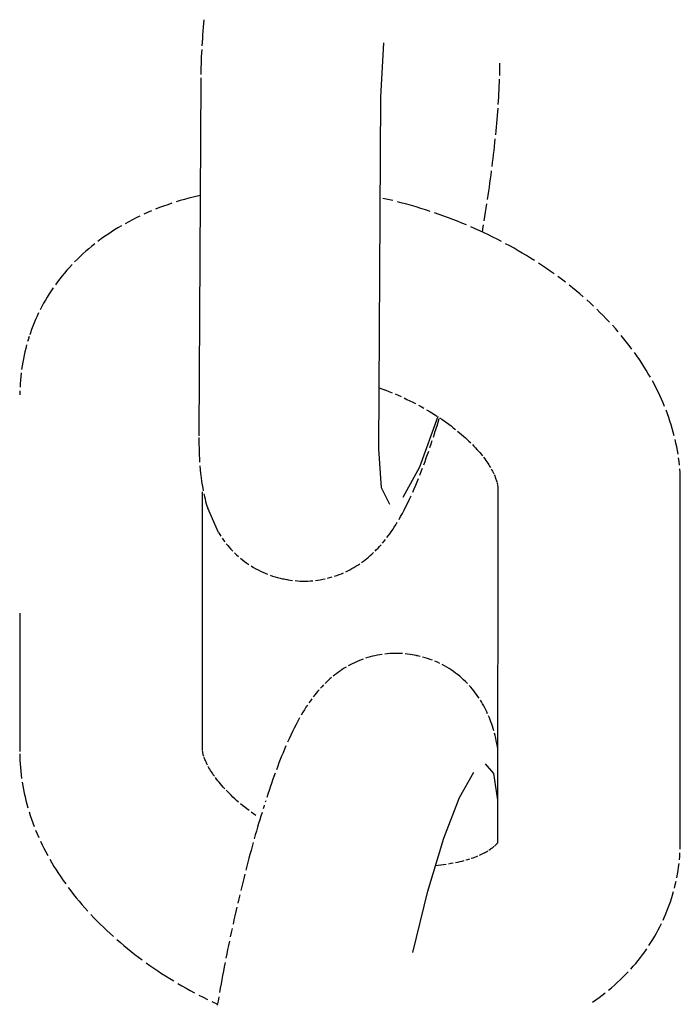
# Model space of a CAD drawing. Extents: x -285 to 5863, y 308 to 3178.
# Tile 141 of 256: x 223.073 to 223.499, y 984.476 to 985.11. Entities that reach past the tile are written whole.
import ezdxf

# ---------------------------------------------------------------- set-up
doc = ezdxf.new("R2010")
doc.units = 0
doc.header["$MEASUREMENT"] = 0
doc.layers.add('SPILL-BUCKET', color=1, linetype='CONTINUOUS')

msp = doc.modelspace()

# ---------------------------------------------------------------- linework, layer by layer
at = {"layer": 'SPILL-BUCKET', "color": 1, "linetype": 'Continuous'}
for p, q in [((223.19193, 985.10786), (223.19173, 985.10542)), ((223.19214, 985.11031), (223.19193, 985.10786)), ((223.19154, 985.103), (223.19136, 985.10059)), ((223.19173, 985.10542), (223.19154, 985.103)), ((223.19103, 985.09582), (223.19089, 985.09345)), ((223.19119, 985.09819), (223.19103, 985.09582)), ((223.19136, 985.10059), (223.19119, 985.09819)), ((223.30617, 985.06039), (223.30805, 985.09538)), ((223.19063, 985.08877), (223.19053, 985.08646)), ((223.19076, 985.09111), (223.19063, 985.08877)), ((223.19043, 985.08414), (223.19035, 985.08186)), ((223.19053, 985.08646), (223.19043, 985.08414)), ((223.38294, 985.0817), (223.38294, 985.0823)), ((223.19022, 985.0773), (223.19018, 985.07502)), ((223.19028, 985.07956), (223.19022, 985.0773)), ((223.19035, 985.08186), (223.19028, 985.07956)), ((223.38281, 985.07431), (223.38286, 985.07657)), ((223.38286, 985.07657), (223.38291, 985.07885)), ((223.38291, 985.07885), (223.38293, 985.0811)), ((223.38293, 985.0811), (223.38294, 985.0817)), ((223.19014, 985.07157), (223.18894, 984.84317)), ((223.19015, 985.07277), (223.19014, 985.07217)), ((223.19014, 985.07217), (223.19014, 985.07157)), ((223.38256, 985.06741), (223.38265, 985.06973)), ((223.38265, 985.06973), (223.38274, 985.07201)), ((223.38233, 985.06276), (223.38245, 985.0651)), ((223.38245, 985.0651), (223.38256, 985.06741)), ((223.30498, 984.83357), (223.30617, 985.06039)), ((223.38189, 985.05568), (223.38205, 985.05805)), ((223.38205, 985.05805), (223.38219, 985.06042)), ((223.38219, 985.06042), (223.38233, 985.06276)), ((223.38135, 985.04845), (223.38155, 985.05087)), ((223.38155, 985.05087), (223.38172, 985.05328)), ((223.38094, 985.04355), (223.38115, 985.04601)), ((223.38115, 985.04601), (223.38135, 985.04845)), ((223.38024, 985.0361), (223.38048, 985.0386)), ((223.38048, 985.0386), (223.38072, 985.04109)), ((223.38072, 985.04109), (223.38094, 985.04355)), ((223.37972, 985.03106), (223.37998, 985.03359)), ((223.37886, 985.02339), (223.37916, 985.02596)), ((223.37916, 985.02596), (223.37944, 985.02851)), ((223.37944, 985.02851), (223.37972, 985.03106)), ((223.37824, 985.0182), (223.37856, 985.0208)), ((223.37856, 985.0208), (223.37886, 985.02339)), ((223.37724, 985.01034), (223.37758, 985.01297)), ((223.37792, 985.01559), (223.37824, 985.0182)), ((223.37652, 985.00503), (223.37689, 985.00769)), ((223.37689, 985.00769), (223.37724, 985.01034)), ((223.37538, 984.997), (223.37577, 984.99969)), ((223.37577, 984.99969), (223.37615, 985.00237)), ((223.37615, 985.00237), (223.37652, 985.00503)), ((223.17693, 984.99365), (223.17421, 984.99282)), ((223.17967, 984.99444), (223.17693, 984.99365)), ((223.18243, 984.99519), (223.17967, 984.99444)), ((223.1852, 984.99592), (223.18243, 984.99519)), ((223.18974, 984.997), (223.1852, 984.99592)), ((223.31081, 984.99438), (223.30748, 984.99514)), ((223.31386, 984.99365), (223.31081, 984.99438)), ((223.37498, 984.99431), (223.37538, 984.997)), ((223.15845, 984.98708), (223.15592, 984.986)), ((223.1636, 984.98914), (223.16102, 984.98813)), ((223.16622, 984.99011), (223.1636, 984.98914)), ((223.16886, 984.99105), (223.16622, 984.99011)), ((223.17152, 984.99195), (223.16886, 984.99105)), ((223.31992, 984.99211), (223.31689, 984.9929)), ((223.32294, 984.99129), (223.31992, 984.99211)), ((223.32596, 984.99044), (223.32294, 984.99129)), ((223.32897, 984.98957), (223.32596, 984.99044)), ((223.33196, 984.98866), (223.32897, 984.98957)), ((223.33495, 984.98772), (223.33196, 984.98866)), ((223.33793, 984.98675), (223.33495, 984.98772)), ((223.37373, 984.98617), (223.37416, 984.98889)), ((223.37416, 984.98889), (223.37457, 984.9916)), ((223.1461, 984.98134), (223.14372, 984.98009)), ((223.14851, 984.98256), (223.1461, 984.98134)), ((223.15095, 984.98374), (223.14851, 984.98256)), ((223.15592, 984.986), (223.15342, 984.98489)), ((223.34386, 984.98473), (223.3409, 984.98575)), ((223.34681, 984.98367), (223.34386, 984.98473)), ((223.34975, 984.98258), (223.34681, 984.98367)), ((223.35267, 984.98147), (223.34975, 984.98258)), ((223.35559, 984.98033), (223.35267, 984.98147)), ((223.37286, 984.98071), (223.3733, 984.98345)), ((223.3733, 984.98345), (223.37373, 984.98617)), ((223.13456, 984.97476), (223.13236, 984.97335)), ((223.1368, 984.97614), (223.13456, 984.97476)), ((223.13907, 984.97749), (223.1368, 984.97614)), ((223.14372, 984.98009), (223.14139, 984.97881)), ((223.35848, 984.97916), (223.35559, 984.98033)), ((223.36137, 984.97796), (223.35848, 984.97916)), ((223.3671, 984.97547), (223.36424, 984.97673)), ((223.36994, 984.97419), (223.3671, 984.97547)), ((223.37164, 984.97339), (223.37195, 984.97523)), ((223.37195, 984.97523), (223.37241, 984.97797)), ((223.12597, 984.96894), (223.12392, 984.96741)), ((223.12807, 984.97044), (223.12597, 984.96894)), ((223.13019, 984.97191), (223.12807, 984.97044)), ((223.13236, 984.97335), (223.13019, 984.97191)), ((223.37277, 984.97288), (223.36994, 984.97419)), ((223.37557, 984.97154), (223.37277, 984.97288)), ((223.37837, 984.97017), (223.37557, 984.97154)), ((223.38114, 984.96878), (223.37837, 984.97017)), ((223.3839, 984.96736), (223.38114, 984.96878)), ((223.11798, 984.96265), (223.11609, 984.96101)), ((223.11993, 984.96427), (223.11798, 984.96265)), ((223.1219, 984.96585), (223.11993, 984.96427)), ((223.38936, 984.96443), (223.38664, 984.96591)), ((223.39206, 984.96293), (223.38936, 984.96443)), ((223.39474, 984.96141), (223.39206, 984.96293)), ((223.11063, 984.95593), (223.10889, 984.9542)), ((223.11241, 984.95766), (223.11063, 984.95593)), ((223.11423, 984.95934), (223.11241, 984.95766)), ((223.11609, 984.96101), (223.11423, 984.95934)), ((223.39739, 984.95986), (223.39474, 984.96141)), ((223.40003, 984.95828), (223.39739, 984.95986)), ((223.40265, 984.95667), (223.40003, 984.95828)), ((223.40524, 984.95504), (223.40265, 984.95667)), ((223.10553, 984.95064), (223.10391, 984.94882)), ((223.10719, 984.95242), (223.10553, 984.95064)), ((223.41036, 984.95171), (223.40781, 984.95339)), ((223.41289, 984.95001), (223.41036, 984.95171)), ((223.41538, 984.94828), (223.41289, 984.95001)), ((223.09931, 984.94324), (223.09786, 984.94134)), ((223.1008, 984.94512), (223.09931, 984.94324)), ((223.10234, 984.94698), (223.1008, 984.94512)), ((223.10391, 984.94882), (223.10234, 984.94698)), ((223.41786, 984.94652), (223.41538, 984.94828)), ((223.42273, 984.94295), (223.42031, 984.94474)), ((223.42512, 984.94112), (223.42273, 984.94295)), ((223.09508, 984.93747), (223.09375, 984.93551)), ((223.09786, 984.94134), (223.09645, 984.93942)), ((223.42983, 984.9374), (223.42749, 984.93927)), ((223.43213, 984.93551), (223.42983, 984.9374)), ((223.09123, 984.93153), (223.09003, 984.9295)), ((223.09247, 984.93353), (223.09123, 984.93153)), ((223.09375, 984.93551), (223.09247, 984.93353)), ((223.43441, 984.93359), (223.43213, 984.93551)), ((223.43666, 984.93165), (223.43441, 984.93359)), ((223.08775, 984.92541), (223.08668, 984.92334)), ((223.08887, 984.92747), (223.08775, 984.92541)), ((223.09003, 984.9295), (223.08887, 984.92747)), ((223.44107, 984.92771), (223.43888, 984.92969)), ((223.44323, 984.92571), (223.44107, 984.92771)), ((223.44744, 984.92165), (223.44535, 984.92369)), ((223.08467, 984.91915), (223.08372, 984.91703)), ((223.08565, 984.92125), (223.08467, 984.91915)), ((223.44949, 984.91958), (223.44744, 984.92165)), ((223.45151, 984.91751), (223.44949, 984.91958)), ((223.45349, 984.9154), (223.45151, 984.91751)), ((223.08196, 984.91274), (223.08115, 984.91058)), ((223.08282, 984.91489), (223.08196, 984.91274)), ((223.08372, 984.91703), (223.08282, 984.91489)), ((223.45736, 984.91115), (223.45544, 984.91329)), ((223.45923, 984.909), (223.45736, 984.91115)), ((223.07927, 984.90495), (223.07893, 984.90392)), ((223.07961, 984.90609), (223.07925, 984.90496)), ((223.08038, 984.9084), (223.08, 984.90724)), ((223.08115, 984.91058), (223.08038, 984.9084)), ((223.46286, 984.90465), (223.46106, 984.90683)), ((223.46462, 984.90245), (223.46286, 984.90465)), ((223.07736, 984.89844), (223.07681, 984.89621)), ((223.07796, 984.90067), (223.07736, 984.89844)), ((223.07893, 984.90392), (223.0786, 984.90288)), ((223.46634, 984.90024), (223.46462, 984.90245)), ((223.46802, 984.89801), (223.46634, 984.90024)), ((223.0763, 984.89396), (223.07583, 984.8917)), ((223.07681, 984.89621), (223.0763, 984.89396)), ((223.47125, 984.89352), (223.46965, 984.89577)), ((223.4728, 984.89125), (223.47125, 984.89352)), ((223.07503, 984.88715), (223.0747, 984.88487)), ((223.07541, 984.88943), (223.07503, 984.88715)), ((223.07583, 984.8917), (223.07541, 984.88943)), ((223.47432, 984.88897), (223.4728, 984.89125)), ((223.47578, 984.88669), (223.47432, 984.88897)), ((223.47721, 984.88439), (223.47578, 984.88669)), ((223.07416, 984.88027), (223.07395, 984.87796)), ((223.0744, 984.88257), (223.07416, 984.88027)), ((223.47859, 984.88208), (223.47721, 984.88439)), ((223.47993, 984.87976), (223.47859, 984.88208)), ((223.07379, 984.87564), (223.07368, 984.87332)), ((223.07395, 984.87796), (223.07379, 984.87564)), ((223.30519, 984.87305), (223.30858, 984.87178)), ((223.48248, 984.87511), (223.48123, 984.87744)), ((223.48369, 984.87278), (223.48248, 984.87511)), ((223.48485, 984.87043), (223.48369, 984.87278)), ((223.07359, 984.86973), (223.07358, 984.86846)), ((223.07361, 984.87099), (223.07359, 984.86973)), ((223.30745, 984.8722), (223.30945, 984.87144)), ((223.30945, 984.87144), (223.31144, 984.87065)), ((223.31144, 984.87065), (223.31341, 984.86985)), ((223.31537, 984.86903), (223.31732, 984.86819)), ((223.31732, 984.86819), (223.31924, 984.86733)), ((223.32115, 984.86645), (223.32304, 984.86556)), ((223.48597, 984.86808), (223.48485, 984.87043)), ((223.48704, 984.86572), (223.48597, 984.86808)), ((223.32304, 984.86556), (223.32491, 984.86465)), ((223.32491, 984.86465), (223.32677, 984.86372)), ((223.32677, 984.86372), (223.32859, 984.86278)), ((223.3304, 984.86182), (223.33219, 984.86085)), ((223.33219, 984.86085), (223.33395, 984.85987)), ((223.48807, 984.86337), (223.48704, 984.86572)), ((223.48905, 984.861), (223.48807, 984.86337)), ((223.34288, 984.8544), (223.33107, 984.82187)), ((223.33568, 984.85887), (223.33739, 984.85787)), ((223.33739, 984.85787), (223.33907, 984.85684)), ((223.33907, 984.85684), (223.34073, 984.85582)), ((223.34073, 984.85582), (223.34236, 984.85478)), ((223.34396, 984.85373), (223.34553, 984.85268)), ((223.49088, 984.85626), (223.48999, 984.85864)), ((223.49173, 984.8539), (223.49088, 984.85626)), ((223.49253, 984.85152), (223.49173, 984.8539)), ((223.34166, 984.8462), (223.34203, 984.84738)), ((223.34203, 984.84738), (223.34241, 984.84856)), ((223.34241, 984.84856), (223.34314, 984.85091)), ((223.34314, 984.85091), (223.34387, 984.85329)), ((223.34553, 984.85268), (223.34707, 984.85161)), ((223.34707, 984.85161), (223.34858, 984.85054)), ((223.34858, 984.85054), (223.35006, 984.84946)), ((223.35006, 984.84946), (223.3515, 984.84839)), ((223.3515, 984.84839), (223.35292, 984.8473)), ((223.49329, 984.84914), (223.49253, 984.85152)), ((223.494, 984.84676), (223.49329, 984.84914)), ((223.18893, 984.84103), (223.18895, 984.83874)), ((223.18894, 984.84317), (223.18894, 984.8421)), ((223.34007, 984.84124), (223.34077, 984.84342)), ((223.34077, 984.84342), (223.34091, 984.84387)), ((223.34091, 984.84387), (223.34106, 984.84432)), ((223.34106, 984.84432), (223.34166, 984.8462)), ((223.35292, 984.8473), (223.3543, 984.84622)), ((223.35565, 984.84513), (223.35696, 984.84404)), ((223.35696, 984.84404), (223.35824, 984.84295)), ((223.35824, 984.84295), (223.35949, 984.84186)), ((223.35949, 984.84186), (223.3607, 984.84077)), ((223.49467, 984.84439), (223.494, 984.84676)), ((223.49529, 984.84201), (223.49467, 984.84439)), ((223.18895, 984.83874), (223.18898, 984.83648)), ((223.18898, 984.83648), (223.18903, 984.8342)), ((223.33783, 984.83453), (223.3386, 984.83679)), ((223.3386, 984.83679), (223.33936, 984.83909)), ((223.3607, 984.84077), (223.36187, 984.83969)), ((223.36187, 984.83969), (223.36301, 984.8386)), ((223.36301, 984.8386), (223.36411, 984.83753)), ((223.36518, 984.83645), (223.36621, 984.83539)), ((223.36621, 984.83539), (223.36721, 984.83433)), ((223.4964, 984.83725), (223.49587, 984.83963)), ((223.49688, 984.83488), (223.4964, 984.83725)), ((223.49733, 984.8325), (223.49688, 984.83488)), ((223.18903, 984.8342), (223.18909, 984.83194)), ((223.18909, 984.83194), (223.18919, 984.82963)), ((223.18919, 984.82963), (223.1893, 984.82734)), ((223.3067, 984.80848), (223.30498, 984.83357)), ((223.33548, 984.82779), (223.33627, 984.83003)), ((223.33627, 984.83003), (223.33705, 984.83226)), ((223.36721, 984.83433), (223.36816, 984.83328)), ((223.36816, 984.83328), (223.36908, 984.83224)), ((223.36908, 984.83224), (223.36997, 984.83121)), ((223.36997, 984.83121), (223.37082, 984.83019)), ((223.37082, 984.83019), (223.37163, 984.82918)), ((223.49772, 984.83014), (223.49733, 984.8325)), ((223.1893, 984.82734), (223.18945, 984.82496)), ((223.18962, 984.82261), (223.18983, 984.82013)), ((223.33386, 984.82336), (223.33468, 984.82558)), ((223.33468, 984.82558), (223.33548, 984.82779)), ((223.3724, 984.82819), (223.37314, 984.82721)), ((223.37314, 984.82721), (223.37385, 984.82624)), ((223.37385, 984.82624), (223.37451, 984.82529)), ((223.37451, 984.82529), (223.37515, 984.82436)), ((223.37515, 984.82436), (223.37574, 984.82345)), ((223.37574, 984.82345), (223.37631, 984.82255)), ((223.37631, 984.82255), (223.37684, 984.82168)), ((223.49838, 984.8254), (223.49808, 984.82776)), ((223.49865, 984.82303), (223.49838, 984.8254)), ((223.18983, 984.82013), (223.19008, 984.81767)), ((223.19008, 984.81767), (223.19039, 984.81508)), ((223.33107, 984.82187), (223.32043, 984.80232)), ((223.33135, 984.81678), (223.3322, 984.81896)), ((223.3322, 984.81896), (223.33304, 984.82117)), ((223.37733, 984.82082), (223.3778, 984.81999)), ((223.3778, 984.81999), (223.37823, 984.81918)), ((223.37823, 984.81918), (223.37863, 984.81839)), ((223.37863, 984.81839), (223.379, 984.81763)), ((223.37934, 984.81688), (223.37965, 984.81617)), ((223.37965, 984.81617), (223.37993, 984.81548)), ((223.49904, 984.81831), (223.49886, 984.82067)), ((223.49917, 984.81596), (223.49904, 984.81831)), ((223.4992, 984.58043), (223.49917, 984.81596)), ((223.19039, 984.81508), (223.19074, 984.8125)), ((223.19074, 984.8125), (223.19106, 984.81043)), ((223.19106, 984.81043), (223.19141, 984.80836)), ((223.32773, 984.80796), (223.32866, 984.81016)), ((223.32866, 984.81016), (223.32959, 984.81239)), ((223.32959, 984.81239), (223.33047, 984.81457)), ((223.37993, 984.81548), (223.38019, 984.81482)), ((223.38019, 984.81482), (223.38041, 984.81419)), ((223.38041, 984.81419), (223.38062, 984.81358)), ((223.38062, 984.81358), (223.3808, 984.813)), ((223.3808, 984.813), (223.38096, 984.81246)), ((223.38109, 984.81193), (223.38121, 984.81145)), ((223.38121, 984.81145), (223.3813, 984.81098)), ((223.38138, 984.81056), (223.38144, 984.81015)), ((223.38144, 984.81015), (223.38149, 984.80979)), ((223.38149, 984.80979), (223.38152, 984.80944)), ((223.38152, 984.80944), (223.38155, 984.80914)), ((223.19122, 984.64024), (223.19129, 984.80597)), ((223.19141, 984.80836), (223.19176, 984.80653)), ((223.19214, 984.80468), (223.19251, 984.80302)), ((223.19251, 984.80302), (223.19291, 984.80135)), ((223.31203, 984.79771), (223.3067, 984.80848)), ((223.32465, 984.80111), (223.32573, 984.80344)), ((223.32673, 984.80568), (223.32773, 984.80796)), ((223.38156, 984.80866), (223.38146, 984.58043)), ((223.38156, 984.80888), (223.38156, 984.80866)), ((223.19291, 984.80135), (223.19331, 984.79981)), ((223.19331, 984.79981), (223.19374, 984.79826)), ((223.19374, 984.79826), (223.19417, 984.79681)), ((223.19417, 984.79681), (223.19463, 984.79534)), ((223.3224, 984.79648), (223.32355, 984.79881)), ((223.32355, 984.79881), (223.32465, 984.80111)), ((223.20167, 984.7797), (223.19463, 984.79534)), ((223.31897, 984.79), (223.32011, 984.79208)), ((223.32011, 984.79208), (223.32123, 984.79419)), ((223.32123, 984.79419), (223.3224, 984.79648)), ((223.31484, 984.78312), (223.31585, 984.78472)), ((223.31585, 984.78472), (223.31684, 984.78633)), ((223.31792, 984.78816), (223.31897, 984.79)), ((223.20167, 984.7797), (223.20242, 984.77848)), ((223.20242, 984.77848), (223.2032, 984.77726)), ((223.31013, 984.77641), (223.31104, 984.77763)), ((223.31104, 984.77763), (223.31199, 984.77893)), ((223.31199, 984.77893), (223.31292, 984.78025)), ((223.31292, 984.78025), (223.31389, 984.78168)), ((223.31389, 984.78168), (223.31484, 984.78312)), ((223.20401, 984.77606), (223.20486, 984.77487)), ((223.20486, 984.77487), (223.20573, 984.77369)), ((223.20663, 984.77252), (223.20756, 984.77137)), ((223.20756, 984.77137), (223.20853, 984.77024)), ((223.30541, 984.77076), (223.30638, 984.77184)), ((223.30731, 984.77292), (223.30826, 984.77406)), ((223.30826, 984.77406), (223.30918, 984.7752)), ((223.20853, 984.77024), (223.20964, 984.76899)), ((223.20964, 984.76899), (223.21079, 984.76777)), ((223.21197, 984.76657), (223.2132, 984.7654)), ((223.2132, 984.7654), (223.21445, 984.76426)), ((223.29832, 984.76391), (223.29938, 984.76483)), ((223.29938, 984.76483), (223.30044, 984.76578)), ((223.30044, 984.76578), (223.30146, 984.76673)), ((223.30248, 984.76771), (223.30347, 984.7687)), ((223.30347, 984.7687), (223.30446, 984.76973)), ((223.30446, 984.76973), (223.30541, 984.77076)), ((223.21574, 984.76315), (223.21706, 984.76208)), ((223.21706, 984.76208), (223.21841, 984.76104)), ((223.21841, 984.76104), (223.21979, 984.76003)), ((223.21979, 984.76003), (223.2212, 984.75906)), ((223.29015, 984.75797), (223.29139, 984.75876)), ((223.29139, 984.75876), (223.29261, 984.75957)), ((223.2938, 984.7604), (223.29496, 984.76125)), ((223.29496, 984.76125), (223.2961, 984.76212)), ((223.2961, 984.76212), (223.29722, 984.763)), ((223.29722, 984.763), (223.29832, 984.76391)), ((223.22263, 984.75814), (223.22409, 984.75725)), ((223.22409, 984.75725), (223.22557, 984.7564)), ((223.22557, 984.7564), (223.22708, 984.75559)), ((223.22708, 984.75559), (223.22859, 984.75483)), ((223.22859, 984.75483), (223.23014, 984.75411)), ((223.23014, 984.75411), (223.23169, 984.75344)), ((223.23169, 984.75344), (223.23327, 984.7528)), ((223.23485, 984.75222), (223.23645, 984.75167)), ((223.27789, 984.75205), (223.27934, 984.75259)), ((223.27934, 984.75259), (223.28078, 984.75317)), ((223.28078, 984.75317), (223.28219, 984.75377)), ((223.28358, 984.7544), (223.28494, 984.75507)), ((223.28494, 984.75507), (223.28628, 984.75575)), ((223.28628, 984.75575), (223.2876, 984.75647)), ((223.2876, 984.75647), (223.28889, 984.75721)), ((223.28889, 984.75721), (223.29015, 984.75797)), ((223.23645, 984.75167), (223.23806, 984.75118)), ((223.23806, 984.75118), (223.23968, 984.75072)), ((223.23968, 984.75072), (223.2413, 984.75031)), ((223.2413, 984.75031), (223.24294, 984.74995)), ((223.24294, 984.74995), (223.24332, 984.74988)), ((223.24332, 984.74988), (223.24369, 984.74982)), ((223.24369, 984.7498), (223.24515, 984.74952)), ((223.24515, 984.74954), (223.24641, 984.74929)), ((223.24641, 984.74929), (223.24768, 984.74908)), ((223.24768, 984.74908), (223.24932, 984.74886)), ((223.25097, 984.74868), (223.25261, 984.74854)), ((223.25261, 984.74854), (223.25426, 984.74845)), ((223.25426, 984.74845), (223.2559, 984.7484)), ((223.2559, 984.7484), (223.25754, 984.74839)), ((223.25754, 984.74839), (223.25917, 984.74843)), ((223.25917, 984.74843), (223.2608, 984.74851)), ((223.2608, 984.74851), (223.26241, 984.74864)), ((223.26402, 984.7488), (223.26562, 984.74901)), ((223.26562, 984.74901), (223.26721, 984.74926)), ((223.26721, 984.74926), (223.26878, 984.74955)), ((223.26878, 984.74955), (223.27034, 984.74987)), ((223.27188, 984.75023), (223.27341, 984.75064)), ((223.27341, 984.75064), (223.27492, 984.75107)), ((223.27642, 984.75155), (223.27789, 984.75205)), ((223.07352, 984.72765), (223.07348, 984.63865)), ((223.31037, 984.70153), (223.30876, 984.70136)), ((223.31198, 984.70165), (223.31037, 984.70153)), ((223.31361, 984.70173), (223.31198, 984.70165)), ((223.31524, 984.70177), (223.31361, 984.70173)), ((223.31688, 984.70177), (223.31524, 984.70177)), ((223.31852, 984.70172), (223.31688, 984.70177)), ((223.32017, 984.70162), (223.31852, 984.70172)), ((223.32346, 984.70131), (223.32181, 984.70149)), ((223.28784, 984.6951), (223.2865, 984.69441)), ((223.2892, 984.69576), (223.28784, 984.6951)), ((223.29059, 984.6964), (223.2892, 984.69576)), ((223.292, 984.697), (223.29059, 984.6964)), ((223.29343, 984.69757), (223.292, 984.697)), ((223.29489, 984.69811), (223.29343, 984.69757)), ((223.29786, 984.69909), (223.29636, 984.69862)), ((223.29937, 984.69953), (223.29786, 984.69909)), ((223.3009, 984.69993), (223.29937, 984.69953)), ((223.30244, 984.70029), (223.3009, 984.69993)), ((223.304, 984.70062), (223.30244, 984.70029)), ((223.30557, 984.70091), (223.304, 984.70062)), ((223.30716, 984.70115), (223.30557, 984.70091)), ((223.3251, 984.70108), (223.32346, 984.70131)), ((223.32637, 984.70087), (223.3251, 984.70108)), ((223.32763, 984.70063), (223.32637, 984.70087)), ((223.32909, 984.70036), (223.32763, 984.70065)), ((223.32946, 984.70028), (223.32908, 984.70035)), ((223.32984, 984.70021), (223.32946, 984.70028)), ((223.33148, 984.69986), (223.32984, 984.70021)), ((223.33472, 984.69899), (223.3331, 984.69944)), ((223.33633, 984.69849), (223.33472, 984.69899)), ((223.33793, 984.69795), (223.33633, 984.69849)), ((223.33951, 984.69736), (223.33793, 984.69795)), ((223.34264, 984.69606), (223.34109, 984.69673)), ((223.34418, 984.69533), (223.34264, 984.69606)), ((223.27782, 984.68892), (223.27667, 984.68805)), ((223.27898, 984.68976), (223.27782, 984.68892)), ((223.28017, 984.6906), (223.27898, 984.68976)), ((223.28138, 984.6914), (223.28017, 984.6906)), ((223.28263, 984.69219), (223.28138, 984.6914)), ((223.28389, 984.69296), (223.28263, 984.69219)), ((223.2865, 984.69441), (223.28518, 984.6937)), ((223.34721, 984.69376), (223.3457, 984.69457)), ((223.34869, 984.69292), (223.34721, 984.69376)), ((223.35015, 984.69203), (223.34869, 984.69292)), ((223.35158, 984.6911), (223.35015, 984.69203)), ((223.35299, 984.69013), (223.35158, 984.6911)), ((223.35436, 984.68913), (223.35299, 984.69013)), ((223.35572, 984.68809), (223.35436, 984.68913)), ((223.27132, 984.68344), (223.2703, 984.68245)), ((223.27234, 984.68439), (223.27132, 984.68344)), ((223.2734, 984.68534), (223.27234, 984.68439)), ((223.27446, 984.68625), (223.2734, 984.68534)), ((223.27667, 984.68805), (223.27556, 984.68716)), ((223.35704, 984.68701), (223.35572, 984.68809)), ((223.35833, 984.68591), (223.35704, 984.68701)), ((223.35958, 984.68477), (223.35833, 984.68591)), ((223.36081, 984.68359), (223.35958, 984.68477)), ((223.36199, 984.6824), (223.36081, 984.68359)), ((223.26452, 984.6761), (223.2636, 984.67497)), ((223.26547, 984.67724), (223.26452, 984.6761)), ((223.2664, 984.67832), (223.26547, 984.67724)), ((223.26832, 984.68043), (223.26736, 984.6794)), ((223.26931, 984.68146), (223.26832, 984.68043)), ((223.36425, 984.67993), (223.36314, 984.68117)), ((223.36521, 984.67879), (223.36425, 984.67993)), ((223.36615, 984.67764), (223.36521, 984.67879)), ((223.36705, 984.67647), (223.36615, 984.67764)), ((223.36792, 984.6753), (223.36705, 984.67647)), ((223.26079, 984.67123), (223.25986, 984.66992)), ((223.26174, 984.67254), (223.26079, 984.67123)), ((223.2636, 984.67497), (223.26265, 984.67375)), ((223.36876, 984.6741), (223.36792, 984.6753)), ((223.36957, 984.6729), (223.36876, 984.6741)), ((223.37111, 984.67047), (223.37036, 984.67169)), ((223.37183, 984.66923), (223.37111, 984.67047)), ((223.25594, 984.66383), (223.25486, 984.66201)), ((223.25692, 984.66544), (223.25594, 984.66383)), ((223.25794, 984.66705), (223.25692, 984.66544)), ((223.25889, 984.66849), (223.25794, 984.66705)), ((223.37252, 984.66799), (223.37183, 984.66923)), ((223.3732, 984.66673), (223.37252, 984.66799)), ((223.37383, 984.66548), (223.3732, 984.66673)), ((223.37446, 984.66419), (223.37383, 984.66548)), ((223.37504, 984.66291), (223.37446, 984.66419)), ((223.25267, 984.65808), (223.25155, 984.65597)), ((223.25381, 984.66017), (223.25267, 984.65808)), ((223.37616, 984.66029), (223.37562, 984.6616)), ((223.37669, 984.65895), (223.37616, 984.66029)), ((223.37719, 984.6576), (223.37669, 984.65895)), ((223.37769, 984.65621), (223.37719, 984.6576)), ((223.24923, 984.65136), (223.24813, 984.64906)), ((223.25038, 984.65368), (223.24923, 984.65136)), ((223.25155, 984.65597), (223.25038, 984.65368)), ((223.37815, 984.65482), (223.37769, 984.65621)), ((223.37861, 984.65336), (223.37815, 984.65482)), ((223.37904, 984.65191), (223.37861, 984.65336)), ((223.24705, 984.64672), (223.24605, 984.64448)), ((223.24813, 984.64906), (223.24705, 984.64672)), ((223.37987, 984.64882), (223.37947, 984.65035)), ((223.38027, 984.64714), (223.37987, 984.64882)), ((223.38064, 984.64548), (223.38027, 984.64714)), ((223.38102, 984.64364), (223.38064, 984.64548)), ((223.19122, 984.64002), (223.19122, 984.64024)), ((223.19123, 984.63976), (223.19122, 984.64002)), ((223.19125, 984.63945), (223.19123, 984.63976)), ((223.19129, 984.63911), (223.19125, 984.63945)), ((223.1914, 984.63834), (223.19133, 984.63875)), ((223.19147, 984.63791), (223.1914, 984.63834)), ((223.19157, 984.63745), (223.19147, 984.63791)), ((223.24412, 984.64001), (223.24319, 984.63777)), ((223.24505, 984.64221), (223.24412, 984.64001)), ((223.38136, 984.64181), (223.38102, 984.64364)), ((223.3815, 984.64105), (223.38136, 984.64181)), ((223.07349, 984.63697), (223.07353, 984.63529)), ((223.07353, 984.63529), (223.07361, 984.63294)), ((223.07361, 984.63294), (223.07374, 984.63059)), ((223.19169, 984.63696), (223.19157, 984.63745)), ((223.19182, 984.63644), (223.19169, 984.63696)), ((223.19198, 984.6359), (223.19182, 984.63644)), ((223.19216, 984.63531), (223.19198, 984.6359)), ((223.19259, 984.63407), (223.19236, 984.63471)), ((223.19285, 984.63341), (223.19259, 984.63407)), ((223.19313, 984.63273), (223.19285, 984.63341)), ((223.19344, 984.63201), (223.19313, 984.63273)), ((223.19378, 984.63127), (223.19344, 984.63201)), ((223.24143, 984.63338), (223.24058, 984.63121)), ((223.2423, 984.6356), (223.24143, 984.63338)), ((223.24319, 984.63777), (223.2423, 984.6356)), ((223.07374, 984.63059), (223.07391, 984.62822)), ((223.07391, 984.62822), (223.07413, 984.62587)), ((223.07413, 984.62587), (223.0744, 984.6235)), ((223.19415, 984.63051), (223.19378, 984.63127)), ((223.19455, 984.62972), (223.19415, 984.63051)), ((223.19544, 984.62808), (223.19498, 984.62891)), ((223.19594, 984.62722), (223.19544, 984.62808)), ((223.19647, 984.62635), (223.19594, 984.62722)), ((223.19703, 984.62545), (223.19647, 984.62635)), ((223.19763, 984.62454), (223.19703, 984.62545)), ((223.23973, 984.629), (223.23891, 984.62681)), ((223.24058, 984.63121), (223.23973, 984.629)), ((223.35692, 984.60895), (223.36604, 984.62532)), ((223.37351, 984.63062), (223.37878, 984.62445)), ((223.0744, 984.6235), (223.0747, 984.62114)), ((223.19826, 984.6236), (223.19763, 984.62454)), ((223.19893, 984.62265), (223.19826, 984.6236)), ((223.20038, 984.62071), (223.19964, 984.62169)), ((223.20115, 984.61972), (223.20038, 984.62071)), ((223.20196, 984.61871), (223.20115, 984.61972)), ((223.2365, 984.62013), (223.23573, 984.6179)), ((223.2373, 984.62237), (223.2365, 984.62013)), ((223.2381, 984.62458), (223.2373, 984.62237)), ((223.37878, 984.62445), (223.38147, 984.60727)), ((223.07505, 984.61876), (223.07545, 984.61639)), ((223.07545, 984.61639), (223.07589, 984.61402)), ((223.07589, 984.61402), (223.07638, 984.61164)), ((223.20281, 984.61769), (223.20196, 984.61871)), ((223.20369, 984.61666), (223.20281, 984.61769)), ((223.20462, 984.61562), (223.20369, 984.61666)), ((223.20557, 984.61457), (223.20462, 984.61562)), ((223.2076, 984.61244), (223.20657, 984.61351)), ((223.23418, 984.61337), (223.23342, 984.61108)), ((223.23495, 984.61564), (223.23418, 984.61337)), ((223.23573, 984.6179), (223.23495, 984.61564)), ((223.07638, 984.61164), (223.07691, 984.60926)), ((223.07691, 984.60926), (223.07749, 984.60689)), ((223.07749, 984.60689), (223.07811, 984.60451)), ((223.20867, 984.61137), (223.2076, 984.61244)), ((223.20977, 984.6103), (223.20867, 984.61137)), ((223.21091, 984.60921), (223.20977, 984.6103)), ((223.21208, 984.60813), (223.21091, 984.60921)), ((223.21329, 984.60704), (223.21208, 984.60813)), ((223.21454, 984.60595), (223.21329, 984.60704)), ((223.23186, 984.60629), (223.23172, 984.60585)), ((223.23201, 984.60674), (223.23186, 984.60629)), ((223.23342, 984.61108), (223.23271, 984.60892)), ((223.34684, 984.58272), (223.35692, 984.60895)), ((223.07811, 984.60451), (223.07878, 984.60214)), ((223.21713, 984.60377), (223.21582, 984.60486)), ((223.21848, 984.60268), (223.21713, 984.60377)), ((223.21986, 984.6016), (223.21848, 984.60268)), ((223.22127, 984.60051), (223.21986, 984.6016)), ((223.23074, 984.60279), (223.23037, 984.6016)), ((223.23112, 984.60396), (223.23074, 984.60279)), ((223.07949, 984.59975), (223.08024, 984.59738)), ((223.08024, 984.59738), (223.08105, 984.595)), ((223.08105, 984.595), (223.0819, 984.59264)), ((223.2242, 984.59835), (223.22272, 984.59943)), ((223.22571, 984.59729), (223.2242, 984.59835)), ((223.22818, 984.5945), (223.22746, 984.59209)), ((223.22891, 984.59688), (223.22818, 984.5945)), ((223.22964, 984.59925), (223.22891, 984.59688)), ((223.0819, 984.59264), (223.08279, 984.59026)), ((223.08373, 984.5879), (223.08471, 984.58553)), ((223.22603, 984.58722), (223.22532, 984.58477)), ((223.22674, 984.58967), (223.22603, 984.58722)), ((223.22746, 984.59209), (223.22674, 984.58967)), ((223.08471, 984.58553), (223.08574, 984.58318)), ((223.08681, 984.58082), (223.08793, 984.57847)), ((223.22532, 984.58477), (223.22462, 984.5823)), ((223.33654, 984.54856), (223.34684, 984.58272)), ((223.08793, 984.57847), (223.08909, 984.57612)), ((223.08909, 984.57612), (223.0903, 984.57379)), ((223.22254, 984.57479), (223.22185, 984.57225)), ((223.22323, 984.57731), (223.22254, 984.57479)), ((223.22392, 984.57981), (223.22323, 984.57731)), ((223.37639, 984.57515), (223.37578, 984.57475)), ((223.37696, 984.57555), (223.37639, 984.57515)), ((223.3775, 984.57593), (223.37696, 984.57555)), ((223.378, 984.57631), (223.3775, 984.57593)), ((223.37847, 984.57668), (223.378, 984.57631)), ((223.37889, 984.57704), (223.37847, 984.57668)), ((223.37929, 984.57739), (223.37889, 984.57704)), ((223.37998, 984.57805), (223.37965, 984.57772)), ((223.38027, 984.57836), (223.37998, 984.57805)), ((223.38051, 984.57862), (223.38027, 984.57836)), ((223.38072, 984.57887), (223.38051, 984.57862)), ((223.38091, 984.5791), (223.38072, 984.57887)), ((223.38107, 984.57931), (223.38091, 984.5791)), ((223.38121, 984.57951), (223.38107, 984.57931)), ((223.38133, 984.57931), (223.38132, 984.57928)), ((223.38145, 984.57988), (223.38133, 984.57969)), ((223.38137, 984.57945), (223.38135, 984.57935)), ((223.38139, 984.57956), (223.38137, 984.57945)), ((223.38143, 984.57985), (223.38142, 984.57969)), ((223.38145, 984.58002), (223.38143, 984.57985)), ((223.38146, 984.58024), (223.38145, 984.58002)), ((223.38146, 984.58033), (223.38146, 984.58024)), ((223.4991, 984.57558), (223.49917, 984.57791)), ((223.49917, 984.57791), (223.49919, 984.57917)), ((223.49919, 984.57917), (223.4992, 984.58043)), ((223.0903, 984.57379), (223.09155, 984.57145)), ((223.09284, 984.56913), (223.09419, 984.56681)), ((223.22117, 984.56971), (223.2205, 984.56714)), ((223.22185, 984.57225), (223.22117, 984.56971)), ((223.35962, 984.56805), (223.35834, 984.56772)), ((223.36209, 984.56875), (223.36088, 984.5684)), ((223.36327, 984.56912), (223.36209, 984.56875)), ((223.36551, 984.56987), (223.36441, 984.56949)), ((223.36658, 984.57026), (223.36551, 984.56987)), ((223.36761, 984.57066), (223.36658, 984.57026)), ((223.3686, 984.57106), (223.36761, 984.57066)), ((223.37046, 984.57188), (223.36955, 984.57147)), ((223.37133, 984.57229), (223.37046, 984.57188)), ((223.37217, 984.5727), (223.37133, 984.57229)), ((223.37297, 984.57311), (223.37217, 984.5727)), ((223.37373, 984.57353), (223.37297, 984.57311)), ((223.37445, 984.57394), (223.37373, 984.57353)), ((223.37514, 984.57435), (223.37445, 984.57394)), ((223.49862, 984.56863), (223.49883, 984.57094)), ((223.49883, 984.57094), (223.49898, 984.57325)), ((223.09419, 984.56681), (223.09557, 984.56451)), ((223.09557, 984.56451), (223.097, 984.56221)), ((223.097, 984.56221), (223.09846, 984.55993)), ((223.21983, 984.56457), (223.21916, 984.56198)), ((223.2205, 984.56714), (223.21983, 984.56457)), ((223.34837, 984.56576), (223.34144, 984.56481)), ((223.35138, 984.56625), (223.34989, 984.566)), ((223.35284, 984.56651), (223.35138, 984.56625)), ((223.35566, 984.56709), (223.35427, 984.56679)), ((223.35702, 984.56739), (223.35566, 984.56709)), ((223.35834, 984.56772), (223.35702, 984.56739)), ((223.49737, 984.55947), (223.49775, 984.56174)), ((223.49775, 984.56174), (223.49808, 984.56403)), ((223.49808, 984.56403), (223.49837, 984.56632)), ((223.09846, 984.55993), (223.09998, 984.55765)), ((223.09998, 984.55765), (223.10153, 984.55538)), ((223.10153, 984.55538), (223.10313, 984.55313)), ((223.21784, 984.55676), (223.21719, 984.55413)), ((223.2185, 984.55937), (223.21784, 984.55676)), ((223.49695, 984.5572), (223.49737, 984.55947)), ((223.10476, 984.55089), (223.10644, 984.54866)), ((223.21654, 984.55149), (223.2159, 984.54884)), ((223.21719, 984.55413), (223.21654, 984.55149)), ((223.49541, 984.55046), (223.49597, 984.55269)), ((223.49597, 984.55269), (223.49648, 984.55494)), ((223.10644, 984.54866), (223.10816, 984.54645)), ((223.10816, 984.54645), (223.10992, 984.54425)), ((223.10992, 984.54425), (223.11171, 984.54206)), ((223.21463, 984.5435), (223.214, 984.54082)), ((223.21526, 984.54617), (223.21463, 984.5435)), ((223.32677, 984.50901), (223.33654, 984.54856)), ((223.49278, 984.54166), (223.49367, 984.54443)), ((223.49367, 984.54443), (223.49417, 984.54601)), ((223.49417, 984.54601), (223.49482, 984.54823)), ((223.11171, 984.54206), (223.11355, 984.5399)), ((223.11355, 984.5399), (223.11542, 984.53774)), ((223.11542, 984.53774), (223.11734, 984.53561)), ((223.21338, 984.53812), (223.21276, 984.53542)), ((223.49081, 984.53616), (223.49163, 984.53832)), ((223.49163, 984.53832), (223.4924, 984.5405)), ((223.4924, 984.5405), (223.49278, 984.54166)), ((223.11928, 984.53349), (223.12127, 984.53139)), ((223.12127, 984.53139), (223.12329, 984.52931)), ((223.21155, 984.52999), (223.21095, 984.52727)), ((223.21215, 984.53271), (223.21155, 984.52999)), ((223.21276, 984.53542), (223.21215, 984.53271)), ((223.48811, 984.52975), (223.48906, 984.53187)), ((223.48906, 984.53187), (223.48996, 984.534)), ((223.48996, 984.534), (223.49081, 984.53616)), ((223.12329, 984.52931), (223.12534, 984.52725)), ((223.12534, 984.52725), (223.12743, 984.52521)), ((223.12743, 984.52521), (223.12955, 984.52319)), ((223.21036, 984.52454), (223.20977, 984.5218)), ((223.48502, 984.52349), (223.4861, 984.52556)), ((223.4861, 984.52556), (223.48713, 984.52765)), ((223.12955, 984.52319), (223.13171, 984.52118)), ((223.13171, 984.52118), (223.1339, 984.5192)), ((223.13611, 984.51724), (223.13836, 984.51531)), ((223.20977, 984.5218), (223.20919, 984.51906)), ((223.48031, 984.51537), (223.48155, 984.51737)), ((223.48155, 984.51737), (223.48275, 984.51939)), ((223.48275, 984.51939), (223.48391, 984.52143)), ((223.48391, 984.52143), (223.48502, 984.52349)), ((223.13836, 984.51531), (223.14064, 984.51339)), ((223.14064, 984.51339), (223.14295, 984.5115)), ((223.14295, 984.5115), (223.14529, 984.50963)), ((223.20805, 984.51357), (223.20749, 984.51081)), ((223.20862, 984.51632), (223.20805, 984.51357)), ((223.47633, 984.50948), (223.4777, 984.51143)), ((223.47902, 984.51339), (223.48031, 984.51537)), ((223.14529, 984.50963), (223.14766, 984.50778)), ((223.14766, 984.50778), (223.15005, 984.50595)), ((223.15005, 984.50595), (223.15247, 984.50415)), ((223.20693, 984.50805), (223.20638, 984.50529)), ((223.20749, 984.51081), (223.20693, 984.50805)), ((223.47198, 984.50378), (223.47347, 984.50565)), ((223.47347, 984.50565), (223.47492, 984.50756)), ((223.47492, 984.50756), (223.47633, 984.50948)), ((223.15492, 984.50237), (223.15739, 984.50062)), ((223.15739, 984.50062), (223.15989, 984.49889)), ((223.15989, 984.49889), (223.16242, 984.49719)), ((223.20531, 984.49977), (223.20478, 984.497)), ((223.20584, 984.50253), (223.20531, 984.49977)), ((223.46725, 984.49826), (223.46887, 984.50008)), ((223.46887, 984.50008), (223.47044, 984.50191)), ((223.47044, 984.50191), (223.47198, 984.50378)), ((223.16242, 984.49719), (223.16496, 984.49551)), ((223.16496, 984.49551), (223.16753, 984.49385)), ((223.16753, 984.49385), (223.17013, 984.49222)), ((223.17013, 984.49222), (223.17274, 984.49062)), ((223.20426, 984.49424), (223.20375, 984.49147)), ((223.20478, 984.497), (223.20426, 984.49424)), ((223.46037, 984.49124), (223.46215, 984.49296)), ((223.46215, 984.49296), (223.46389, 984.4947)), ((223.46389, 984.4947), (223.46559, 984.49647)), ((223.17538, 984.48904), (223.17804, 984.48749)), ((223.17804, 984.48749), (223.18072, 984.48596)), ((223.18072, 984.48596), (223.18342, 984.48446)), ((223.20274, 984.48595), (223.20225, 984.48319)), ((223.20324, 984.48871), (223.20274, 984.48595)), ((223.20375, 984.49147), (223.20324, 984.48871)), ((223.45285, 984.48463), (223.45479, 984.48625)), ((223.45479, 984.48625), (223.45669, 984.48788)), ((223.45669, 984.48788), (223.45855, 984.48955)), ((223.45855, 984.48955), (223.46037, 984.49124)), ((223.18342, 984.48446), (223.18614, 984.48299)), ((223.18888, 984.48154), (223.19164, 984.48012)), ((223.19164, 984.48012), (223.19441, 984.47873)), ((223.20177, 984.48044), (223.2013, 984.47768)), ((223.44471, 984.47846), (223.44681, 984.47996)), ((223.44681, 984.47996), (223.44886, 984.48149)), ((223.44886, 984.48149), (223.45088, 984.48305)), ((223.1972, 984.47736), (223.20093, 984.47559)), ((223.2013, 984.47768), (223.20083, 984.47494)), ((223.44259, 984.47699), (223.44471, 984.47846))]:
    msp.add_line(p, q, dxfattribs=at)

doc.saveas('drawing.dxf')
